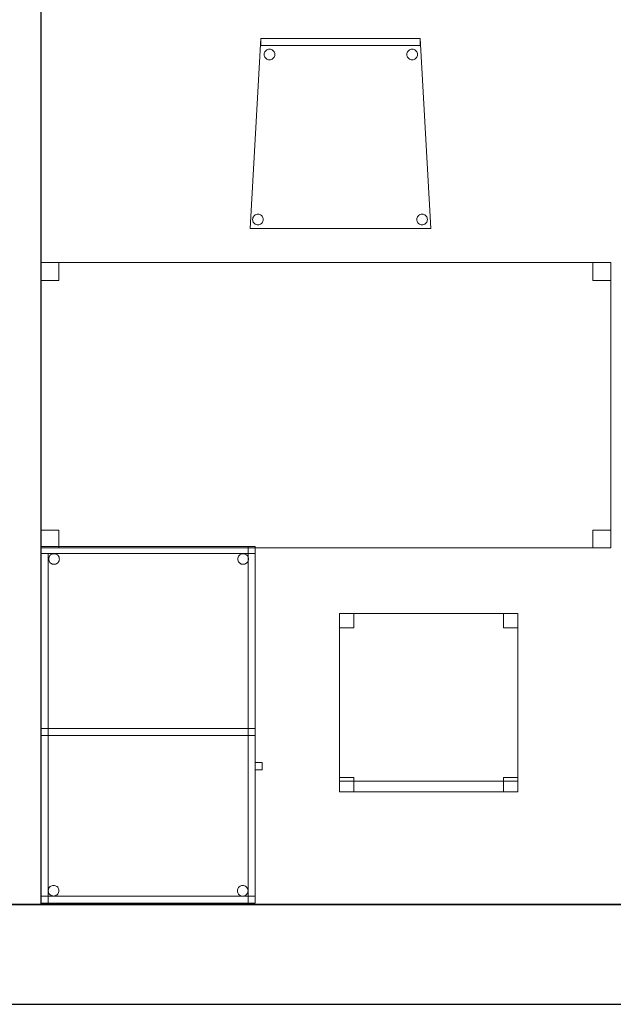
# Model space of a CAD drawing. Header units: metres. Extents: x 391.1 to 427.5, y 12.7 to 28.4.
# Tile 25 of 140: x 413.4 to 415.1, y 12.8 to 15.6. Entities that reach past the tile are written whole.
import ezdxf

# ---------------------------------------------------------------- set-up
doc = ezdxf.new("R2010")
doc.units = ezdxf.units.M
doc.layers.add('01_SUELOS', color=7, linetype='Continuous', lineweight=25, true_color=0x007f00)
for name, color, linetype, lineweight in [('02_MOBILIARIO', 7, 'Continuous', 18), ('A-DETL-____-MBND', 7, 'Continuous', 18), ('A-WALL-____-MCUT', 7, 'Continuous', 25), ('A-WALL-____-OTLN', 7, 'Continuous', 25)]:
    doc.layers.add(name, color=color, linetype=linetype, lineweight=lineweight)

# ---------------------------------------------------------------- blocks, each defined once
blk = doc.blocks.new('Family - Taula 100X60_P1-154586-04_CLI_AIGUA_P1')
at = {"layer": 'A-DETL-____-MBND', "color": 253, "true_color": 0xaaaaaa}
for p, q in [((0.6, 1), (0, 1)), ((0, 1), (0.6, 1)), ((0, 1), (0, 0)), ((0, 0), (0, 1)), ((0, 0.98), (0, 1)), ((0, 1), (0, 0.98)), ((0, 1), (0.6, 1)), ((0.6, 1), (0, 1)), ((0.6, 1), (0, 1)), ((0, 1), (0.6, 1)), ((0, 1), (0, 0)), ((0, 0), (0, 1)), ((0, 1), (0.58, 1)), ((0, 0), (0, 1)), ((0.58, 1), (0, 1)), ((0, 1), (0, 0)), ((0.58, 1), (0.58, 0)), ((0.58, 0), (0.58, 1)), ((0.6, 0), (0.6, 1)), ((0.6, 1), (0.6, 0)), ((0.6, 1), (0.6, 0.98)), ((0.6, 1), (0.6, 0.98)), ((0.6, 0), (0.6, 1)), ((0.6, 1), (0.6, 0)), ((0, 0.98), (0.02, 0.98)), ((0.02, 0.98), (0, 0.98)), ((0, 0), (0, 0.98)), ((0, 0.98), (0, 0)), ((0.6, 0.98), (0, 0.98)), ((0, 0.98), (0.6, 0.98)), ((0.02, 0.98), (0.02, 0)), ((0.02, 0), (0.02, 0.98)), ((0.0212, 0.965), (0.0215, 0.9676)), ((0.0215, 0.9676), (0.0212, 0.965)), ((0.0215, 0.9676), (0.0221, 0.9701)), ((0.0221, 0.9701), (0.0215, 0.9676)), ((0.0221, 0.9701), (0.0232, 0.9725)), ((0.0232, 0.9725), (0.0221, 0.9701)), ((0.0232, 0.9725), (0.0247, 0.9746)), ((0.0247, 0.9746), (0.0232, 0.9725)), ((0.0247, 0.9746), (0.0266, 0.9764)), ((0.0266, 0.9764), (0.0247, 0.9746)), ((0.0266, 0.9764), (0.0287, 0.9779)), ((0.0287, 0.9779), (0.0266, 0.9764)), ((0.0287, 0.9779), (0.0311, 0.979)), ((0.0311, 0.979), (0.0287, 0.9779)), ((0.0311, 0.979), (0.0336, 0.9797)), ((0.0336, 0.9797), (0.0311, 0.979)), ((0.0336, 0.9797), (0.0362, 0.9799)), ((0.0362, 0.9799), (0.0336, 0.9797)), ((0.0362, 0.9799), (0.0388, 0.9797)), ((0.0388, 0.9797), (0.0362, 0.9799)), ((0.0388, 0.9797), (0.0413, 0.979)), ((0.0413, 0.979), (0.0388, 0.9797)), ((0.0413, 0.979), (0.0436, 0.9779)), ((0.0436, 0.9779), (0.0413, 0.979)), ((0.0436, 0.9779), (0.0458, 0.9764)), ((0.0458, 0.9764), (0.0436, 0.9779)), ((0.0458, 0.9764), (0.0476, 0.9746)), ((0.0476, 0.9746), (0.0458, 0.9764)), ((0.0476, 0.9746), (0.0491, 0.9725)), ((0.0491, 0.9725), (0.0476, 0.9746)), ((0.0491, 0.9725), (0.0502, 0.9701)), ((0.0502, 0.9701), (0.0491, 0.9725)), ((0.0502, 0.9701), (0.0509, 0.9676)), ((0.0509, 0.9676), (0.0502, 0.9701)), ((0.0509, 0.9676), (0.0511, 0.965)), ((0.0511, 0.965), (0.0509, 0.9676)), ((0.5512, 0.965), (0.5515, 0.9676)), ((0.5515, 0.9676), (0.5512, 0.965)), ((0.5515, 0.9676), (0.5521, 0.9701)), ((0.5521, 0.9701), (0.5515, 0.9676)), ((0.5521, 0.9701), (0.5532, 0.9725)), ((0.5532, 0.9725), (0.5521, 0.9701)), ((0.5532, 0.9725), (0.5547, 0.9746)), ((0.5547, 0.9746), (0.5532, 0.9725)), ((0.5547, 0.9746), (0.5566, 0.9764)), ((0.5566, 0.9764), (0.5547, 0.9746)), ((0.5566, 0.9764), (0.5587, 0.9779)), ((0.5587, 0.9779), (0.5566, 0.9764)), ((0.5587, 0.9779), (0.5611, 0.979)), ((0.5611, 0.979), (0.5587, 0.9779)), ((0.5611, 0.979), (0.5636, 0.9797)), ((0.5636, 0.9797), (0.5611, 0.979)), ((0.5636, 0.9797), (0.5662, 0.9799)), ((0.5662, 0.9799), (0.5636, 0.9797)), ((0.5662, 0.9799), (0.5688, 0.9797)), ((0.5688, 0.9797), (0.5662, 0.9799)), ((0.5688, 0.9797), (0.5713, 0.979)), ((0.5713, 0.979), (0.5688, 0.9797)), ((0.5713, 0.979), (0.5736, 0.9779)), ((0.5736, 0.9779), (0.5713, 0.979)), ((0.5736, 0.9779), (0.5758, 0.9764)), ((0.5758, 0.9764), (0.5736, 0.9779)), ((0.5758, 0.9764), (0.5776, 0.9746)), ((0.5776, 0.9746), (0.5758, 0.9764)), ((0.5776, 0.9746), (0.5791, 0.9725)), ((0.5791, 0.9725), (0.5776, 0.9746)), ((0.5791, 0.9725), (0.5802, 0.9701)), ((0.5802, 0.9701), (0.5791, 0.9725)), ((0.5802, 0.9701), (0.5809, 0.9676)), ((0.5809, 0.9676), (0.5802, 0.9701)), ((0.5809, 0.9676), (0.5811, 0.965)), ((0.5811, 0.965), (0.5809, 0.9676)), ((0.0215, 0.9624), (0.0212, 0.965)), ((0.0212, 0.965), (0.0215, 0.9624)), ((0.0221, 0.9599), (0.0215, 0.9624)), ((0.0215, 0.9624), (0.0221, 0.9599)), ((0.0232, 0.9575), (0.0221, 0.9599)), ((0.0221, 0.9599), (0.0232, 0.9575)), ((0.0247, 0.9554), (0.0232, 0.9575)), ((0.0232, 0.9575), (0.0247, 0.9554)), ((0.0266, 0.9536), (0.0247, 0.9554)), ((0.0247, 0.9554), (0.0266, 0.9536)), ((0.0287, 0.9521), (0.0266, 0.9536)), ((0.0266, 0.9536), (0.0287, 0.9521)), ((0.0311, 0.951), (0.0287, 0.9521)), ((0.0287, 0.9521), (0.0311, 0.951)), ((0.0336, 0.9503), (0.0311, 0.951)), ((0.0311, 0.951), (0.0336, 0.9503)), ((0.0362, 0.9501), (0.0336, 0.9503)), ((0.0336, 0.9503), (0.0362, 0.9501)), ((0.0388, 0.9503), (0.0362, 0.9501)), ((0.0362, 0.9501), (0.0388, 0.9503)), ((0.0413, 0.951), (0.0388, 0.9503)), ((0.0388, 0.9503), (0.0413, 0.951)), ((0.0436, 0.9521), (0.0413, 0.951)), ((0.0413, 0.951), (0.0436, 0.9521)), ((0.0458, 0.9536), (0.0436, 0.9521)), ((0.0436, 0.9521), (0.0458, 0.9536)), ((0.0476, 0.9554), (0.0458, 0.9536)), ((0.0458, 0.9536), (0.0476, 0.9554)), ((0.0491, 0.9575), (0.0476, 0.9554)), ((0.0476, 0.9554), (0.0491, 0.9575)), ((0.0502, 0.9599), (0.0491, 0.9575)), ((0.0491, 0.9575), (0.0502, 0.9599)), ((0.0509, 0.9624), (0.0502, 0.9599)), ((0.0502, 0.9599), (0.0509, 0.9624)), ((0.0511, 0.965), (0.0509, 0.9624)), ((0.0509, 0.9624), (0.0511, 0.965)), ((0.5515, 0.9624), (0.5512, 0.965)), ((0.5512, 0.965), (0.5515, 0.9624)), ((0.5521, 0.9599), (0.5515, 0.9624)), ((0.5515, 0.9624), (0.5521, 0.9599)), ((0.5532, 0.9575), (0.5521, 0.9599)), ((0.5521, 0.9599), (0.5532, 0.9575)), ((0.5547, 0.9554), (0.5532, 0.9575)), ((0.5532, 0.9575), (0.5547, 0.9554)), ((0.5566, 0.9536), (0.5547, 0.9554)), ((0.5547, 0.9554), (0.5566, 0.9536)), ((0.5587, 0.9521), (0.5566, 0.9536)), ((0.5566, 0.9536), (0.5587, 0.9521)), ((0.5611, 0.951), (0.5587, 0.9521)), ((0.5587, 0.9521), (0.5611, 0.951)), ((0.5636, 0.9503), (0.5611, 0.951)), ((0.5611, 0.951), (0.5636, 0.9503)), ((0.5662, 0.9501), (0.5636, 0.9503)), ((0.5636, 0.9503), (0.5662, 0.9501)), ((0.5688, 0.9503), (0.5662, 0.9501)), ((0.5662, 0.9501), (0.5688, 0.9503)), ((0.5713, 0.951), (0.5688, 0.9503)), ((0.5688, 0.9503), (0.5713, 0.951)), ((0.5736, 0.9521), (0.5713, 0.951)), ((0.5713, 0.951), (0.5736, 0.9521)), ((0.5758, 0.9536), (0.5736, 0.9521)), ((0.5736, 0.9521), (0.5758, 0.9536)), ((0.5776, 0.9554), (0.5758, 0.9536)), ((0.5758, 0.9536), (0.5776, 0.9554)), ((0.5791, 0.9575), (0.5776, 0.9554)), ((0.5776, 0.9554), (0.5791, 0.9575)), ((0.5802, 0.9599), (0.5791, 0.9575)), ((0.5791, 0.9575), (0.5802, 0.9599)), ((0.5809, 0.9624), (0.5802, 0.9599)), ((0.5802, 0.9599), (0.5809, 0.9624)), ((0.5811, 0.965), (0.5809, 0.9624)), ((0.5809, 0.9624), (0.5811, 0.965)), ((0, 0.47), (0, 0.49)), ((0, 0.49), (0, 0.47)), ((0, 0.49), (0.58, 0.49)), ((0.58, 0.49), (0, 0.49)), ((0, 0.47), (0, 0.49)), ((0, 0.49), (0, 0.47)), ((0, 0.49), (0.6, 0.49)), ((0.6, 0.49), (0, 0.49)), ((0.58, 0.47), (0, 0.47)), ((0, 0.47), (0.58, 0.47)), ((0.6, 0.47), (0, 0.47)), ((0, 0.47), (0.6, 0.47)), ((0.58, 0.49), (0.58, 0.47)), ((0.58, 0.49), (0.58, 0.47)), ((0.58, 0.49), (0.6, 0.49)), ((0.6, 0.49), (0.58, 0.49)), ((0.58, 0), (0.58, 0.49)), ((0.58, 0.49), (0.58, 0)), ((0.6, 0.49), (0.6, 0.47)), ((0.6, 0.49), (0.6, 0.47)), ((0.6, 0.49), (0.6, 0)), ((0.6, 0), (0.6, 0.49)), ((0.6, 0.3744), (0.6, 0.3944)), ((0.6, 0.3944), (0.62, 0.3944)), ((0.62, 0.3944), (0.6, 0.3944)), ((0.6, 0.3944), (0.6, 0.3744)), ((0.62, 0.3944), (0.62, 0.3744)), ((0.62, 0.3744), (0.62, 0.3944)), ((0.62, 0.3744), (0.6, 0.3744)), ((0.6, 0.3744), (0.62, 0.3744)), ((0.02, 0.0353), (0.0203, 0.0379)), ((0.0203, 0.0379), (0.02, 0.0353)), ((0.0203, 0.0327), (0.02, 0.0353)), ((0.02, 0.0353), (0.0203, 0.0327)), ((0.0203, 0.0379), (0.0209, 0.0404)), ((0.0209, 0.0404), (0.0203, 0.0379)), ((0.0209, 0.0302), (0.0203, 0.0327)), ((0.0203, 0.0327), (0.0209, 0.0302)), ((0.0209, 0.0404), (0.022, 0.0428)), ((0.022, 0.0428), (0.0209, 0.0404)), ((0.022, 0.0278), (0.0209, 0.0302)), ((0.0209, 0.0302), (0.022, 0.0278)), ((0.022, 0.0428), (0.0235, 0.0449)), ((0.0235, 0.0449), (0.022, 0.0428)), ((0.0235, 0.0257), (0.022, 0.0278)), ((0.022, 0.0278), (0.0235, 0.0257)), ((0.0235, 0.0449), (0.0254, 0.0467)), ((0.0254, 0.0467), (0.0235, 0.0449)), ((0.0254, 0.0467), (0.0275, 0.0482)), ((0.0275, 0.0482), (0.0254, 0.0467)), ((0.0275, 0.0482), (0.0299, 0.0493)), ((0.0299, 0.0493), (0.0275, 0.0482)), ((0.0299, 0.0493), (0.0324, 0.05)), ((0.0324, 0.05), (0.0299, 0.0493)), ((0.0324, 0.05), (0.035, 0.0502)), ((0.035, 0.0502), (0.0324, 0.05)), ((0.035, 0.0502), (0.0376, 0.05)), ((0.0376, 0.05), (0.035, 0.0502)), ((0.0376, 0.05), (0.0401, 0.0493)), ((0.0401, 0.0493), (0.0376, 0.05)), ((0.0401, 0.0493), (0.0424, 0.0482)), ((0.0424, 0.0482), (0.0401, 0.0493)), ((0.0424, 0.0482), (0.0446, 0.0467)), ((0.0446, 0.0467), (0.0424, 0.0482)), ((0.0446, 0.0467), (0.0464, 0.0449)), ((0.0464, 0.0449), (0.0446, 0.0467)), ((0.0464, 0.0449), (0.0479, 0.0428)), ((0.0479, 0.0428), (0.0464, 0.0449)), ((0.0479, 0.0278), (0.0464, 0.0257)), ((0.0464, 0.0257), (0.0479, 0.0278)), ((0.0479, 0.0428), (0.049, 0.0404)), ((0.049, 0.0404), (0.0479, 0.0428)), ((0.049, 0.0302), (0.0479, 0.0278)), ((0.0479, 0.0278), (0.049, 0.0302)), ((0.049, 0.0404), (0.0497, 0.0379)), ((0.0497, 0.0379), (0.049, 0.0404)), ((0.0497, 0.0327), (0.049, 0.0302)), ((0.049, 0.0302), (0.0497, 0.0327)), ((0.0497, 0.0379), (0.0499, 0.0353)), ((0.0499, 0.0353), (0.0497, 0.0379)), ((0.0499, 0.0353), (0.0497, 0.0327)), ((0.0497, 0.0327), (0.0499, 0.0353)), ((0.5501, 0.035), (0.5503, 0.0375)), ((0.5503, 0.0375), (0.5501, 0.035)), ((0.5503, 0.0324), (0.5501, 0.035)), ((0.5501, 0.035), (0.5503, 0.0324)), ((0.5503, 0.0375), (0.551, 0.0401)), ((0.551, 0.0401), (0.5503, 0.0375)), ((0.551, 0.0298), (0.5503, 0.0324)), ((0.5503, 0.0324), (0.551, 0.0298)), ((0.551, 0.0401), (0.5521, 0.0424)), ((0.5521, 0.0424), (0.551, 0.0401)), ((0.5521, 0.0275), (0.551, 0.0298)), ((0.551, 0.0298), (0.5521, 0.0275)), ((0.5521, 0.0424), (0.5536, 0.0446)), ((0.5536, 0.0446), (0.5521, 0.0424)), ((0.5536, 0.0446), (0.5554, 0.0464)), ((0.5554, 0.0464), (0.5536, 0.0446)), ((0.5554, 0.0464), (0.5575, 0.0479)), ((0.5575, 0.0479), (0.5554, 0.0464)), ((0.5575, 0.0479), (0.5599, 0.049)), ((0.5599, 0.049), (0.5575, 0.0479)), ((0.5599, 0.049), (0.5624, 0.0497)), ((0.5624, 0.0497), (0.5599, 0.049)), ((0.5624, 0.0497), (0.565, 0.0499)), ((0.565, 0.0499), (0.5624, 0.0497)), ((0.565, 0.0499), (0.5676, 0.0497)), ((0.5676, 0.0497), (0.565, 0.0499)), ((0.5676, 0.0497), (0.5701, 0.049)), ((0.5701, 0.049), (0.5676, 0.0497)), ((0.5701, 0.049), (0.5725, 0.0479)), ((0.5725, 0.0479), (0.5701, 0.049)), ((0.5725, 0.0479), (0.5746, 0.0464)), ((0.5746, 0.0464), (0.5725, 0.0479)), ((0.5746, 0.0464), (0.5764, 0.0446)), ((0.5764, 0.0446), (0.5746, 0.0464)), ((0.5764, 0.0446), (0.5779, 0.0424)), ((0.5779, 0.0424), (0.5764, 0.0446)), ((0.5779, 0.0424), (0.579, 0.0401)), ((0.579, 0.0401), (0.5779, 0.0424)), ((0.579, 0.0298), (0.5779, 0.0275)), ((0.5779, 0.0275), (0.579, 0.0298)), ((0.579, 0.0401), (0.5797, 0.0375)), ((0.5797, 0.0375), (0.579, 0.0401)), ((0.5797, 0.0324), (0.579, 0.0298)), ((0.579, 0.0298), (0.5797, 0.0324)), ((0.5797, 0.0375), (0.5799, 0.035)), ((0.5799, 0.035), (0.5797, 0.0375)), ((0.5799, 0.035), (0.5797, 0.0324)), ((0.5797, 0.0324), (0.5799, 0.035)), ((0, 0), (0, 0.02)), ((0, 0.02), (0, 0)), ((0, 0.02), (0.6, 0.02)), ((0.6, 0.02), (0, 0.02)), ((0.02, 0), (0, 0)), ((0.02, 0), (0, 0)), ((0, 0), (0.6, 0)), ((0.6, 0), (0, 0)), ((0.6, 0), (0, 0)), ((0, 0), (0.6, 0)), ((0, 0), (0.6, 0)), ((0.6, 0), (0, 0)), ((0.58, 0), (0, 0)), ((0, 0), (0.58, 0)), ((0.0254, 0.0238), (0.0235, 0.0257)), ((0.0235, 0.0257), (0.0254, 0.0238)), ((0.0275, 0.0224), (0.0254, 0.0238)), ((0.0254, 0.0238), (0.0275, 0.0224)), ((0.0299, 0.0213), (0.0275, 0.0224)), ((0.0275, 0.0224), (0.0299, 0.0213)), ((0.0324, 0.0206), (0.0299, 0.0213)), ((0.0299, 0.0213), (0.0324, 0.0206)), ((0.035, 0.0204), (0.0324, 0.0206)), ((0.0324, 0.0206), (0.035, 0.0204)), ((0.0376, 0.0206), (0.035, 0.0204)), ((0.035, 0.0204), (0.0376, 0.0206)), ((0.0401, 0.0213), (0.0376, 0.0206)), ((0.0376, 0.0206), (0.0401, 0.0213)), ((0.0424, 0.0224), (0.0401, 0.0213)), ((0.0401, 0.0213), (0.0424, 0.0224)), ((0.0446, 0.0238), (0.0424, 0.0224)), ((0.0424, 0.0224), (0.0446, 0.0238)), ((0.0464, 0.0257), (0.0446, 0.0238)), ((0.0446, 0.0238), (0.0464, 0.0257)), ((0.5536, 0.0254), (0.5521, 0.0275)), ((0.5521, 0.0275), (0.5536, 0.0254)), ((0.5554, 0.0235), (0.5536, 0.0254)), ((0.5536, 0.0254), (0.5554, 0.0235)), ((0.5575, 0.022), (0.5554, 0.0235)), ((0.5554, 0.0235), (0.5575, 0.022)), ((0.5599, 0.0209), (0.5575, 0.022)), ((0.5575, 0.022), (0.5599, 0.0209)), ((0.5624, 0.0202), (0.5599, 0.0209)), ((0.5599, 0.0209), (0.5624, 0.0202)), ((0.565, 0.02), (0.5624, 0.0202)), ((0.5624, 0.0202), (0.565, 0.02)), ((0.5676, 0.0202), (0.565, 0.02)), ((0.565, 0.02), (0.5676, 0.0202)), ((0.5701, 0.0209), (0.5676, 0.0202)), ((0.5676, 0.0202), (0.5701, 0.0209)), ((0.5725, 0.022), (0.5701, 0.0209)), ((0.5701, 0.0209), (0.5725, 0.022)), ((0.5746, 0.0235), (0.5725, 0.022)), ((0.5725, 0.022), (0.5746, 0.0235)), ((0.5764, 0.0254), (0.5746, 0.0235)), ((0.5746, 0.0235), (0.5764, 0.0254)), ((0.5779, 0.0275), (0.5764, 0.0254)), ((0.5764, 0.0254), (0.5779, 0.0275)), ((0.6, 0), (0.58, 0)), ((0.6, 0), (0.58, 0)), ((0.6, 0.02), (0.6, 0)), ((0.6, 0.02), (0.6, 0))]:
    blk.add_line(p, q, dxfattribs=at)
blk = doc.blocks.new('Family - Taula 160X80_P1-154841-04_CLI_AIGUA_P1')
at = {"layer": 'A-DETL-____-MBND', "color": 253, "true_color": 0xaaaaaa}
for p, q in [((0, 0.7501), (0, 0.8001)), ((0, 0.8001), (0.05, 0.8001)), ((0.05, 0.8001), (0, 0.8001)), ((0, 0.8001), (0, 0.7501)), ((0, 0), (0, 0.8001)), ((0, 0.8001), (1.5969, 0.8001)), ((1.5969, 0.8001), (0, 0.8001)), ((0, 0.8001), (0, 0)), ((0.05, 0.8001), (0.05, 0.7501)), ((0.05, 0.7501), (0.05, 0.8001)), ((1.5469, 0.7501), (1.5469, 0.8001)), ((1.5469, 0.8001), (1.5969, 0.8001)), ((1.5969, 0.8001), (1.5469, 0.8001)), ((1.5469, 0.8001), (1.5469, 0.7501)), ((1.5969, 0.8001), (1.5969, 0)), ((1.5969, 0), (1.5969, 0.8001)), ((1.5969, 0.8001), (1.5969, 0.7501)), ((1.5969, 0.7501), (1.5969, 0.8001)), ((0.05, 0.7501), (0, 0.7501)), ((0, 0.7501), (0.05, 0.7501)), ((1.5969, 0.7501), (1.5469, 0.7501)), ((1.5469, 0.7501), (1.5969, 0.7501)), ((0, 0), (0, 0.05)), ((0, 0.05), (0.05, 0.05)), ((0.05, 0.05), (0, 0.05)), ((0, 0.05), (0, 0)), ((0.05, 0.05), (0.05, 0)), ((0.05, 0), (0.05, 0.05)), ((1.5469, 0), (1.5469, 0.05)), ((1.5469, 0.05), (1.5969, 0.05)), ((1.5969, 0.05), (1.5469, 0.05)), ((1.5469, 0.05), (1.5469, 0)), ((1.5969, 0.05), (1.5969, 0)), ((1.5969, 0), (1.5969, 0.05)), ((0.05, 0), (0, 0)), ((0, 0), (0.05, 0)), ((1.5969, 0), (0, 0)), ((0, 0), (1.5969, 0)), ((1.5969, 0), (1.5469, 0)), ((1.5469, 0), (1.5969, 0))]:
    blk.add_line(p, q, dxfattribs=at)
blk = doc.blocks.new('Family - Envans P1-154847-04_CLI_AIGUA_P1')
at = {"layer": 'A-WALL-____-MCUT', "color": 253, "true_color": 0xaaaaaa}
for p, q in [((2.7888, 0.1), (0, 0.1)), ((2.7888, 0), (2.7888, 0.1))]:
    blk.add_line(p, q, dxfattribs=at)
at = {"layer": 'A-WALL-____-OTLN', "color": 253, "true_color": 0xaaaaaa}
for p, q in [((2.7888, 0.1), (0, 0.1)), ((2.7888, 0), (2.7888, 0.1))]:
    blk.add_line(p, q, dxfattribs=at)
blk = doc.blocks.new('Family - Cadira d_Oficina_P1-154926-04_CLI_AIGUA_P1')
at = {"layer": 'A-DETL-____-MBND', "color": 253, "true_color": 0xaaaaaa}
for p, q in [((0, 0.46), (0, 0.5)), ((0, 0.5), (0.04, 0.5)), ((0.04, 0.5), (0, 0.5)), ((0, 0.5), (0, 0.46)), ((0, 0.5), (0.5, 0.5)), ((0, 0), (0, 0.5)), ((0.5, 0.5), (0, 0.5)), ((0, 0.5), (0, 0)), ((0.04, 0.5), (0.04, 0.46)), ((0.04, 0.46), (0.04, 0.5)), ((0.46, 0.46), (0.46, 0.5)), ((0.46, 0.5), (0.5, 0.5)), ((0.5, 0.5), (0.46, 0.5)), ((0.46, 0.5), (0.46, 0.46)), ((0.5, 0.5), (0.5, 0.46)), ((0.5, 0.46), (0.5, 0.5)), ((0.5, 0.5), (0.5, 0)), ((0.5, 0), (0.5, 0.5)), ((0.04, 0.46), (0, 0.46)), ((0, 0.46), (0.04, 0.46)), ((0.5, 0.46), (0.46, 0.46)), ((0.46, 0.46), (0.5, 0.46)), ((0, 0), (0, 0.04)), ((0, 0.04), (0.04, 0.04)), ((0.04, 0.04), (0, 0.04)), ((0, 0.04), (0, 0)), ((0, 0), (0, 0.03)), ((0, 0.03), (0.5, 0.03)), ((0.5, 0.03), (0, 0.03)), ((0, 0.03), (0, 0)), ((0.04, 0.04), (0.04, 0)), ((0.04, 0), (0.04, 0.04)), ((0.46, 0), (0.46, 0.04)), ((0.46, 0.04), (0.5, 0.04)), ((0.5, 0.04), (0.46, 0.04)), ((0.46, 0.04), (0.46, 0)), ((0.5, 0.04), (0.5, 0)), ((0.5, 0), (0.5, 0.04)), ((0.5, 0.03), (0.5, 0)), ((0.5, 0), (0.5, 0.03)), ((0.5, 0), (0, 0)), ((0, 0), (0.5, 0)), ((0.5, 0), (0, 0)), ((0, 0), (0.5, 0)), ((0.04, 0), (0, 0)), ((0, 0), (0.04, 0)), ((0.5, 0), (0.46, 0)), ((0.46, 0), (0.5, 0))]:
    blk.add_line(p, q, dxfattribs=at)
blk = doc.blocks.new('Family - Cadira confient_P1-155016-04_CLI_AIGUA_P1')
at = {"layer": 'A-DETL-____-MBND', "color": 253, "true_color": 0xaaaaaa}
for p, q in [((0, 0), (0.03, 0.5326)), ((0.03, 0.5326), (0, 0)), ((0.03, 0.5326), (0.4765, 0.5326)), ((0.4765, 0.5326), (0.03, 0.5326)), ((0.03, 0.5126), (0.03, 0.5326)), ((0.03, 0.5326), (0.4765, 0.5326)), ((0.4765, 0.5326), (0.03, 0.5326)), ((0.03, 0.5326), (0.03, 0.5126)), ((0.4765, 0.5326), (0.5065, 0)), ((0.5065, 0), (0.4765, 0.5326)), ((0.4765, 0.5326), (0.4765, 0.5126)), ((0.4765, 0.5126), (0.4765, 0.5326)), ((0.4765, 0.5126), (0.03, 0.5126)), ((0.03, 0.5126), (0.4765, 0.5126)), ((0.0417, 0.495), (0.0432, 0.4972)), ((0.0432, 0.4972), (0.0417, 0.495)), ((0.0432, 0.4972), (0.0451, 0.499)), ((0.0451, 0.499), (0.0432, 0.4972)), ((0.0451, 0.499), (0.0472, 0.5005)), ((0.0472, 0.5005), (0.0451, 0.499)), ((0.0472, 0.5005), (0.0496, 0.5016)), ((0.0496, 0.5016), (0.0472, 0.5005)), ((0.0496, 0.5016), (0.0521, 0.5022)), ((0.0521, 0.5022), (0.0496, 0.5016)), ((0.0521, 0.5022), (0.0547, 0.5024)), ((0.0547, 0.5024), (0.0521, 0.5022)), ((0.0547, 0.5024), (0.0573, 0.5022)), ((0.0573, 0.5022), (0.0547, 0.5024)), ((0.0573, 0.5022), (0.0598, 0.5015)), ((0.0598, 0.5015), (0.0573, 0.5022)), ((0.0598, 0.5015), (0.0622, 0.5004)), ((0.0622, 0.5004), (0.0598, 0.5015)), ((0.0622, 0.5004), (0.0643, 0.4989)), ((0.0643, 0.4989), (0.0622, 0.5004)), ((0.0643, 0.4989), (0.0661, 0.4971)), ((0.0661, 0.4971), (0.0643, 0.4989)), ((0.0661, 0.4971), (0.0676, 0.4949)), ((0.0676, 0.4949), (0.0661, 0.4971)), ((0.4417, 0.495), (0.4432, 0.4972)), ((0.4432, 0.4972), (0.4417, 0.495)), ((0.4432, 0.4972), (0.4451, 0.499)), ((0.4451, 0.499), (0.4432, 0.4972)), ((0.4451, 0.499), (0.4472, 0.5005)), ((0.4472, 0.5005), (0.4451, 0.499)), ((0.4472, 0.5005), (0.4496, 0.5016)), ((0.4496, 0.5016), (0.4472, 0.5005)), ((0.4496, 0.5016), (0.4521, 0.5022)), ((0.4521, 0.5022), (0.4496, 0.5016)), ((0.4521, 0.5022), (0.4547, 0.5024)), ((0.4547, 0.5024), (0.4521, 0.5022)), ((0.4547, 0.5024), (0.4573, 0.5022)), ((0.4573, 0.5022), (0.4547, 0.5024)), ((0.4573, 0.5022), (0.4598, 0.5015)), ((0.4598, 0.5015), (0.4573, 0.5022)), ((0.4598, 0.5015), (0.4622, 0.5004)), ((0.4622, 0.5004), (0.4598, 0.5015)), ((0.4622, 0.5004), (0.4643, 0.4989)), ((0.4643, 0.4989), (0.4622, 0.5004)), ((0.4643, 0.4989), (0.4661, 0.4971)), ((0.4661, 0.4971), (0.4643, 0.4989)), ((0.4661, 0.4971), (0.4676, 0.4949)), ((0.4676, 0.4949), (0.4661, 0.4971)), ((0.0397, 0.4876), (0.04, 0.4902)), ((0.04, 0.4902), (0.0397, 0.4876)), ((0.0399, 0.485), (0.0397, 0.4876)), ((0.0397, 0.4876), (0.0399, 0.485)), ((0.0406, 0.4825), (0.0399, 0.485)), ((0.0399, 0.485), (0.0406, 0.4825)), ((0.04, 0.4902), (0.0406, 0.4927)), ((0.0406, 0.4927), (0.04, 0.4902)), ((0.0406, 0.4927), (0.0417, 0.495)), ((0.0417, 0.495), (0.0406, 0.4927)), ((0.0417, 0.4801), (0.0406, 0.4825)), ((0.0406, 0.4825), (0.0417, 0.4801)), ((0.0432, 0.478), (0.0417, 0.4801)), ((0.0417, 0.4801), (0.0432, 0.478)), ((0.045, 0.4761), (0.0432, 0.478)), ((0.0432, 0.478), (0.045, 0.4761)), ((0.0471, 0.4746), (0.045, 0.4761)), ((0.045, 0.4761), (0.0471, 0.4746)), ((0.0495, 0.4735), (0.0471, 0.4746)), ((0.0471, 0.4746), (0.0495, 0.4735)), ((0.052, 0.4728), (0.0495, 0.4735)), ((0.0495, 0.4735), (0.052, 0.4728)), ((0.0546, 0.4726), (0.052, 0.4728)), ((0.052, 0.4728), (0.0546, 0.4726)), ((0.0572, 0.4728), (0.0546, 0.4726)), ((0.0546, 0.4726), (0.0572, 0.4728)), ((0.0597, 0.4734), (0.0572, 0.4728)), ((0.0572, 0.4728), (0.0597, 0.4734)), ((0.0621, 0.4745), (0.0597, 0.4734)), ((0.0597, 0.4734), (0.0621, 0.4745)), ((0.0642, 0.476), (0.0621, 0.4745)), ((0.0621, 0.4745), (0.0642, 0.476)), ((0.0661, 0.4779), (0.0642, 0.476)), ((0.0642, 0.476), (0.0661, 0.4779)), ((0.0676, 0.48), (0.0661, 0.4779)), ((0.0661, 0.4779), (0.0676, 0.48)), ((0.0676, 0.4949), (0.0687, 0.4926)), ((0.0687, 0.4926), (0.0676, 0.4949)), ((0.0687, 0.4823), (0.0676, 0.48)), ((0.0676, 0.48), (0.0687, 0.4823)), ((0.0687, 0.4926), (0.0694, 0.49)), ((0.0694, 0.49), (0.0687, 0.4926)), ((0.0694, 0.4848), (0.0687, 0.4823)), ((0.0687, 0.4823), (0.0694, 0.4848)), ((0.0694, 0.49), (0.0696, 0.4874)), ((0.0696, 0.4874), (0.0694, 0.49)), ((0.0696, 0.4874), (0.0694, 0.4848)), ((0.0694, 0.4848), (0.0696, 0.4874)), ((0.4397, 0.4876), (0.44, 0.4902)), ((0.44, 0.4902), (0.4397, 0.4876)), ((0.4399, 0.485), (0.4397, 0.4876)), ((0.4397, 0.4876), (0.4399, 0.485)), ((0.4406, 0.4825), (0.4399, 0.485)), ((0.4399, 0.485), (0.4406, 0.4825)), ((0.44, 0.4902), (0.4406, 0.4927)), ((0.4406, 0.4927), (0.44, 0.4902)), ((0.4406, 0.4927), (0.4417, 0.495)), ((0.4417, 0.495), (0.4406, 0.4927)), ((0.4417, 0.4801), (0.4406, 0.4825)), ((0.4406, 0.4825), (0.4417, 0.4801)), ((0.4432, 0.478), (0.4417, 0.4801)), ((0.4417, 0.4801), (0.4432, 0.478)), ((0.445, 0.4761), (0.4432, 0.478)), ((0.4432, 0.478), (0.445, 0.4761)), ((0.4471, 0.4746), (0.445, 0.4761)), ((0.445, 0.4761), (0.4471, 0.4746)), ((0.4495, 0.4735), (0.4471, 0.4746)), ((0.4471, 0.4746), (0.4495, 0.4735)), ((0.452, 0.4728), (0.4495, 0.4735)), ((0.4495, 0.4735), (0.452, 0.4728)), ((0.4546, 0.4726), (0.452, 0.4728)), ((0.452, 0.4728), (0.4546, 0.4726)), ((0.4572, 0.4728), (0.4546, 0.4726)), ((0.4546, 0.4726), (0.4572, 0.4728)), ((0.4597, 0.4734), (0.4572, 0.4728)), ((0.4572, 0.4728), (0.4597, 0.4734)), ((0.4621, 0.4745), (0.4597, 0.4734)), ((0.4597, 0.4734), (0.4621, 0.4745)), ((0.4642, 0.476), (0.4621, 0.4745)), ((0.4621, 0.4745), (0.4642, 0.476)), ((0.4661, 0.4779), (0.4642, 0.476)), ((0.4642, 0.476), (0.4661, 0.4779)), ((0.4676, 0.48), (0.4661, 0.4779)), ((0.4661, 0.4779), (0.4676, 0.48)), ((0.4676, 0.4949), (0.4687, 0.4926)), ((0.4687, 0.4926), (0.4676, 0.4949)), ((0.4687, 0.4823), (0.4676, 0.48)), ((0.4676, 0.48), (0.4687, 0.4823)), ((0.4687, 0.4926), (0.4694, 0.49)), ((0.4694, 0.49), (0.4687, 0.4926)), ((0.4694, 0.4848), (0.4687, 0.4823)), ((0.4687, 0.4823), (0.4694, 0.4848)), ((0.4694, 0.49), (0.4696, 0.4874)), ((0.4696, 0.4874), (0.4694, 0.49)), ((0.4696, 0.4874), (0.4694, 0.4848)), ((0.4694, 0.4848), (0.4696, 0.4874)), ((0.0074, 0.0252), (0.0076, 0.0278)), ((0.0076, 0.0278), (0.0074, 0.0252)), ((0.0076, 0.0278), (0.0083, 0.0303)), ((0.0083, 0.0303), (0.0076, 0.0278)), ((0.0083, 0.0303), (0.0094, 0.0326)), ((0.0094, 0.0326), (0.0083, 0.0303)), ((0.0094, 0.0326), (0.0109, 0.0347)), ((0.0109, 0.0347), (0.0094, 0.0326)), ((0.0109, 0.0347), (0.0127, 0.0366)), ((0.0127, 0.0366), (0.0109, 0.0347)), ((0.0127, 0.0366), (0.0149, 0.0381)), ((0.0149, 0.0381), (0.0127, 0.0366)), ((0.0149, 0.0381), (0.0172, 0.0392)), ((0.0172, 0.0392), (0.0149, 0.0381)), ((0.0172, 0.0392), (0.0198, 0.0398)), ((0.0198, 0.0398), (0.0172, 0.0392)), ((0.0198, 0.0398), (0.0224, 0.04)), ((0.0224, 0.04), (0.0198, 0.0398)), ((0.0224, 0.04), (0.0249, 0.0398)), ((0.0249, 0.0398), (0.0224, 0.04)), ((0.0249, 0.0398), (0.0275, 0.0391)), ((0.0275, 0.0391), (0.0249, 0.0398)), ((0.0275, 0.0391), (0.0298, 0.038)), ((0.0298, 0.038), (0.0275, 0.0391)), ((0.0298, 0.038), (0.0319, 0.0365)), ((0.0319, 0.0365), (0.0298, 0.038)), ((0.0319, 0.0365), (0.0338, 0.0346)), ((0.0338, 0.0346), (0.0319, 0.0365)), ((0.0338, 0.0346), (0.0353, 0.0325)), ((0.0353, 0.0325), (0.0338, 0.0346)), ((0.0353, 0.0325), (0.0363, 0.0301)), ((0.0363, 0.0301), (0.0353, 0.0325)), ((0.0363, 0.0301), (0.037, 0.0276)), ((0.037, 0.0276), (0.0363, 0.0301)), ((0.037, 0.0276), (0.0372, 0.025)), ((0.0372, 0.025), (0.037, 0.0276)), ((0.4674, 0.0252), (0.4676, 0.0278)), ((0.4676, 0.0278), (0.4674, 0.0252)), ((0.4676, 0.0278), (0.4683, 0.0303)), ((0.4683, 0.0303), (0.4676, 0.0278)), ((0.4683, 0.0303), (0.4694, 0.0326)), ((0.4694, 0.0326), (0.4683, 0.0303)), ((0.4694, 0.0326), (0.4709, 0.0347)), ((0.4709, 0.0347), (0.4694, 0.0326)), ((0.4709, 0.0347), (0.4727, 0.0366)), ((0.4727, 0.0366), (0.4709, 0.0347)), ((0.4727, 0.0366), (0.4749, 0.0381)), ((0.4749, 0.0381), (0.4727, 0.0366)), ((0.4749, 0.0381), (0.4772, 0.0392)), ((0.4772, 0.0392), (0.4749, 0.0381)), ((0.4772, 0.0392), (0.4798, 0.0398)), ((0.4798, 0.0398), (0.4772, 0.0392)), ((0.4798, 0.0398), (0.4824, 0.04)), ((0.4824, 0.04), (0.4798, 0.0398)), ((0.4824, 0.04), (0.4849, 0.0398)), ((0.4849, 0.0398), (0.4824, 0.04)), ((0.4849, 0.0398), (0.4875, 0.0391)), ((0.4875, 0.0391), (0.4849, 0.0398)), ((0.4875, 0.0391), (0.4898, 0.038)), ((0.4898, 0.038), (0.4875, 0.0391)), ((0.4898, 0.038), (0.4919, 0.0365)), ((0.4919, 0.0365), (0.4898, 0.038)), ((0.4919, 0.0365), (0.4938, 0.0346)), ((0.4938, 0.0346), (0.4919, 0.0365)), ((0.4938, 0.0346), (0.4953, 0.0325)), ((0.4953, 0.0325), (0.4938, 0.0346)), ((0.4953, 0.0325), (0.4963, 0.0301)), ((0.4963, 0.0301), (0.4953, 0.0325)), ((0.4963, 0.0301), (0.497, 0.0276)), ((0.497, 0.0276), (0.4963, 0.0301)), ((0.497, 0.0276), (0.4972, 0.025)), ((0.4972, 0.025), (0.497, 0.0276)), ((0.5065, 0), (0, 0)), ((0, 0), (0.5065, 0)), ((0.0076, 0.0226), (0.0074, 0.0252)), ((0.0074, 0.0252), (0.0076, 0.0226)), ((0.0082, 0.02), (0.0076, 0.0226)), ((0.0076, 0.0226), (0.0082, 0.02)), ((0.0093, 0.0177), (0.0082, 0.02)), ((0.0082, 0.02), (0.0093, 0.0177)), ((0.0108, 0.0155), (0.0093, 0.0177)), ((0.0093, 0.0177), (0.0108, 0.0155)), ((0.0126, 0.0137), (0.0108, 0.0155)), ((0.0108, 0.0155), (0.0126, 0.0137)), ((0.0148, 0.0122), (0.0126, 0.0137)), ((0.0126, 0.0137), (0.0148, 0.0122)), ((0.0171, 0.0111), (0.0148, 0.0122)), ((0.0148, 0.0122), (0.0171, 0.0111)), ((0.0196, 0.0104), (0.0171, 0.0111)), ((0.0171, 0.0111), (0.0196, 0.0104)), ((0.0222, 0.0102), (0.0196, 0.0104)), ((0.0196, 0.0104), (0.0222, 0.0102)), ((0.0248, 0.0104), (0.0222, 0.0102)), ((0.0222, 0.0102), (0.0248, 0.0104)), ((0.0273, 0.011), (0.0248, 0.0104)), ((0.0248, 0.0104), (0.0273, 0.011)), ((0.0297, 0.0121), (0.0273, 0.011)), ((0.0273, 0.011), (0.0297, 0.0121)), ((0.0318, 0.0136), (0.0297, 0.0121)), ((0.0297, 0.0121), (0.0318, 0.0136)), ((0.0337, 0.0154), (0.0318, 0.0136)), ((0.0318, 0.0136), (0.0337, 0.0154)), ((0.0352, 0.0176), (0.0337, 0.0154)), ((0.0337, 0.0154), (0.0352, 0.0176)), ((0.0363, 0.0199), (0.0352, 0.0176)), ((0.0352, 0.0176), (0.0363, 0.0199)), ((0.037, 0.0224), (0.0363, 0.0199)), ((0.0363, 0.0199), (0.037, 0.0224)), ((0.0372, 0.025), (0.037, 0.0224)), ((0.037, 0.0224), (0.0372, 0.025)), ((0.4676, 0.0226), (0.4674, 0.0252)), ((0.4674, 0.0252), (0.4676, 0.0226)), ((0.4682, 0.02), (0.4676, 0.0226)), ((0.4676, 0.0226), (0.4682, 0.02)), ((0.4693, 0.0177), (0.4682, 0.02)), ((0.4682, 0.02), (0.4693, 0.0177)), ((0.4708, 0.0155), (0.4693, 0.0177)), ((0.4693, 0.0177), (0.4708, 0.0155)), ((0.4726, 0.0137), (0.4708, 0.0155)), ((0.4708, 0.0155), (0.4726, 0.0137)), ((0.4748, 0.0122), (0.4726, 0.0137)), ((0.4726, 0.0137), (0.4748, 0.0122)), ((0.4771, 0.0111), (0.4748, 0.0122)), ((0.4748, 0.0122), (0.4771, 0.0111)), ((0.4796, 0.0104), (0.4771, 0.0111)), ((0.4771, 0.0111), (0.4796, 0.0104)), ((0.4822, 0.0102), (0.4796, 0.0104)), ((0.4796, 0.0104), (0.4822, 0.0102)), ((0.4848, 0.0104), (0.4822, 0.0102)), ((0.4822, 0.0102), (0.4848, 0.0104)), ((0.4873, 0.011), (0.4848, 0.0104)), ((0.4848, 0.0104), (0.4873, 0.011)), ((0.4897, 0.0121), (0.4873, 0.011)), ((0.4873, 0.011), (0.4897, 0.0121)), ((0.4918, 0.0136), (0.4897, 0.0121)), ((0.4897, 0.0121), (0.4918, 0.0136)), ((0.4937, 0.0154), (0.4918, 0.0136)), ((0.4918, 0.0136), (0.4937, 0.0154)), ((0.4952, 0.0176), (0.4937, 0.0154)), ((0.4937, 0.0154), (0.4952, 0.0176)), ((0.4963, 0.0199), (0.4952, 0.0176)), ((0.4952, 0.0176), (0.4963, 0.0199)), ((0.497, 0.0224), (0.4963, 0.0199)), ((0.4963, 0.0199), (0.497, 0.0224)), ((0.4972, 0.025), (0.497, 0.0224)), ((0.497, 0.0224), (0.4972, 0.025))]:
    blk.add_line(p, q, dxfattribs=at)
blk = doc.blocks.new('Family - LONDR55-XX_ZZ-ARQ-CAA-M3D-Londres55-155045-04_CLI_AIGUA_P1')
at = {"layer": '01_SUELOS', "color": 9, "true_color": 0xaad4aa}
for p, q in [((0, 0), (25.4183, 0)), ((25.4183, 0), (0, 0))]:
    blk.add_line(p, q, dxfattribs=at)
blk = doc.blocks.new('Family - Mur P1-155141-04_CLI_AIGUA_P1')
at = {"layer": 'A-WALL-____-MCUT', "color": 253, "true_color": 0xaaaaaa}
for p, q in [((25.4738, 0.28), (0.0555, 0.28)), ((0, 0), (25.4157, 0))]:
    blk.add_line(p, q, dxfattribs=at)
at = {"layer": 'A-WALL-____-OTLN', "color": 253, "true_color": 0xaaaaaa}
for p, q in [((25.4738, 0.28), (0.0555, 0.28)), ((0, 0), (25.4157, 0))]:
    blk.add_line(p, q, dxfattribs=at)
at = {"layer": 'A-WALL-____-OTLN', "color": 253, "lineweight": 18, "true_color": 0xaaaaaa}
blk.add_line((0, 0), (25.4157, 0), dxfattribs=at)
blk = doc.blocks.new('LONDR55-XX_ZZ-ARQ-CAA-M3D-Londres55_ifc-1-04_CLI_AIGUA_P1')
at = {"layer": '01_SUELOS', "color": 253, "lineweight": 18, "true_color": 0xaaaaaa}
blk.add_blockref('Family - LONDR55-XX_ZZ-ARQ-CAA-M3D-Londres55-155045-04_CLI_AIGUA_P1', (398.2972, 13.1206), dxfattribs=at)
at = {"layer": '02_MOBILIARIO', "color": 253, "lineweight": 18, "true_color": 0xaaaaaa}
for name, p in [('Family - Cadira confient_P1-155016-04_CLI_AIGUA_P1', (414.0729, 15.0153)), ('Family - Taula 160X80_P1-154841-04_CLI_AIGUA_P1', (413.4874, 14.1196)), ('Family - Taula 100X60_P1-154586-04_CLI_AIGUA_P1', (413.4874, 13.1237)), ('Family - Cadira d_Oficina_P1-154926-04_CLI_AIGUA_P1', (414.3239, 13.4362))]:
    blk.add_blockref(name, p, dxfattribs=at)
at = {"layer": 'A-WALL-____-OTLN', "color": 253, "lineweight": 18, "true_color": 0xaaaaaa, "rotation": 270}
blk.add_blockref('Family - Envans P1-154847-04_CLI_AIGUA_P1', (413.3874, 15.9095), dxfattribs=at)
at = {"layer": 'A-WALL-____-OTLN', "color": 253, "lineweight": 18, "true_color": 0xaaaaaa}
blk.add_blockref('Family - Mur P1-155141-04_CLI_AIGUA_P1', (398.2417, 12.8406), dxfattribs=at)

msp = doc.modelspace()

# ---------------------------------------------------------------- block references
at = {"lineweight": 5}
msp.add_blockref('LONDR55-XX_ZZ-ARQ-CAA-M3D-Londres55_ifc-1-04_CLI_AIGUA_P1', (0, 0), dxfattribs=at)

doc.saveas('drawing.dxf')
